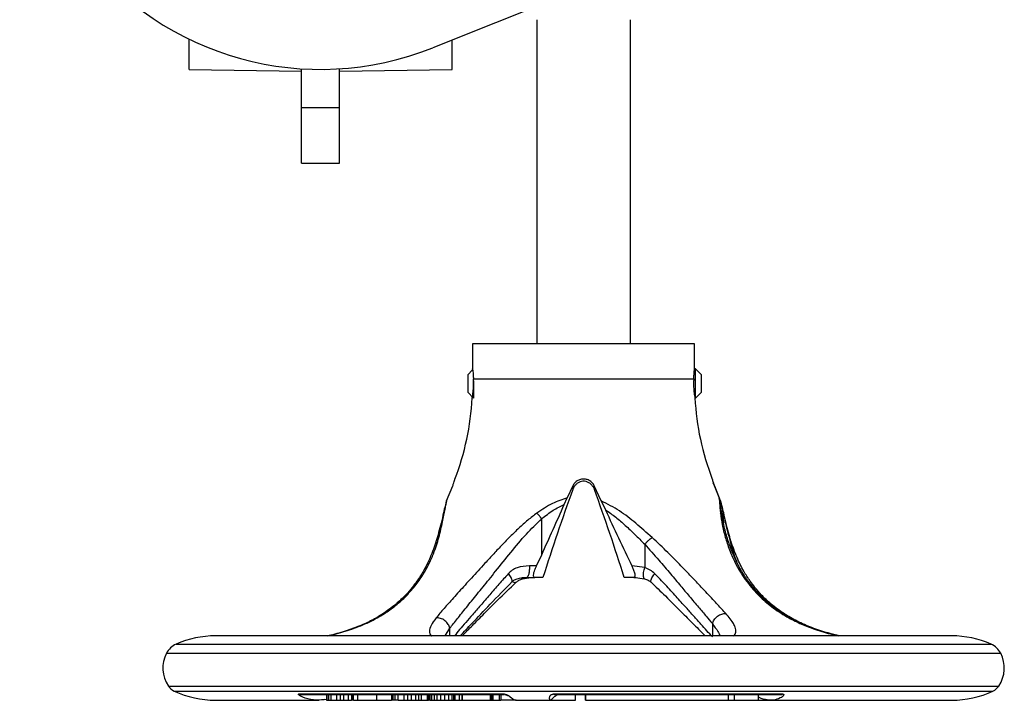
# Model space of a CAD drawing. Header units: millimetres. Extents: x 358 to 1311, y -31 to 892.
# Tile 1 of 29: x 671 to 839, y -31 to 86. Entities that reach past the tile are written whole.
import ezdxf

# ---------------------------------------------------------------- set-up
doc = ezdxf.new("R2010")
doc.units = ezdxf.units.MM

msp = doc.modelspace()

# ---------------------------------------------------------------- linework, layer by layer
at = {"color": 7, "linetype": 'Continuous', "lineweight": 25}
for p, q in [((793.29, 101.59), (741.47, 80.8)), ((759.29, 85.59), (759.29, 30.14)), ((775.29, 30.14), (775.29, 85.59)), ((699.79, 77.09), (699.79, 82.27)), ((744.79, 77.09), (744.79, 82.13)), ((699.79, 77.09), (719.04, 76.76)), ((719.04, 70.58), (719.04, 77.2)), ((725.54, 70.58), (725.54, 77.2)), ((725.54, 76.76), (744.79, 77.09)), ((719.04, 70.58), (725.54, 70.58)), ((719.04, 61.03), (719.04, 70.58)), ((725.54, 61.03), (725.54, 70.58)), ((719.04, 61.03), (725.54, 61.03)), ((748.29, 30.14), (748.29, 25.8)), ((786.29, 30.14), (748.29, 30.14)), ((786.29, 25.83), (786.29, 30.14)), ((748.29, 25.67), (747.45, 24.83)), ((786.45, 25.83), (786.29, 25.83)), ((787.45, 24.83), (786.45, 25.83)), ((786.45, 23.33), (786.45, 25.83)), ((747.45, 24.83), (747.45, 23.33)), ((748.43, 24.11), (786.14, 24.11)), ((748.45, 23.79), (748.45, 20.83)), ((787.45, 21.83), (787.45, 24.83)), ((747.45, 23.33), (747.45, 21.83)), ((786.45, 20.83), (786.45, 23.33)), ((747.45, 21.83), (748.45, 20.83)), ((786.34, 20.83), (786.45, 20.83)), ((786.45, 20.83), (787.45, 21.83)), ((743.84, 3.25), (744.89, 5.82)), ((765.45, 5.82), (764.5, 3.76)), ((765.45, 5.82), (765.42, 5.17)), ((770.32, 3.25), (769.12, 5.82)), ((769.12, 5.82), (769.15, 5.17)), ((789.68, 5.82), (789.49, 6.35)), ((789.68, 5.82), (790.51, 3.76)), ((790.73, 3.25), (789.68, 5.82)), ((763.98, 2.63), (764.5, 3.76)), ((790.74, 2.63), (790.51, 3.76)), ((743.84, 3.25), (743.64, 2.38)), ((770.32, 3.25), (771.04, 1.71)), ((790.73, 3.25), (791.08, 1.71)), ((791.08, 1.71), (791.24, -0.49)), ((760.12, -5.96), (760.12, 0.19)), ((777.74, -4.18), (777.74, -8.17)), ((759.24, -7.86), (760.12, -5.96)), ((759.24, -7.86), (758.02, -7.86)), ((777.74, -8.17), (775.52, -7.86)), ((756.84, -10.09), (758.27, -9.89)), ((757.37, -9.86), (757.39, -9.86)), ((757.67, -9.77), (757.57, -9.86)), ((757.57, -9.86), (758.92, -9.86)), ((760.32, -9.86), (758.92, -9.86)), ((775.86, -9.86), (774.25, -9.86)), ((775.76, -9.81), (777.73, -10.09)), ((830.29, -19.86), (704.29, -19.86)), ((718.59, -29.79), (753.59, -29.79)), ((718.59, -29.79), (718.84, -29.86)), ((718.84, -29.86), (753.66, -29.86)), ((723.31, -29.86), (723.31, -30.86)), ((723.37, -29.86), (723.37, -30.86)), ((723.61, -29.86), (723.61, -30.86)), ((724.05, -29.86), (724.05, -30.86)), ((725, -29.86), (725, -30.86)), ((725.62, -29.86), (725.62, -30.86)), ((726.22, -29.86), (726.22, -30.86)), ((727.01, -29.86), (727.01, -30.86)), ((727.56, -29.86), (727.56, -30.86)), ((727.76, -29.86), (727.76, -30.86)), ((727.92, -30.86), (727.92, -29.86)), ((728.61, -29.86), (728.61, -30.86)), ((731.84, -29.86), (731.84, -30.86)), ((734.41, -29.86), (734.41, -30.86)), ((734.63, -29.86), (734.63, -30.86)), ((734.98, -29.86), (734.98, -30.86)), ((735.53, -30.86), (735.53, -29.86)), ((736.5, -29.86), (736.5, -30.86)), ((737.18, -29.86), (737.18, -30.86)), ((737.8, -29.86), (737.8, -30.86)), ((738.55, -29.86), (738.55, -30.86)), ((739.06, -29.86), (739.06, -30.86)), ((739.51, -29.86), (739.51, -30.86)), ((740.5, -29.86), (740.5, -30.86)), ((740.71, -29.86), (740.71, -30.86)), ((740.73, -29.86), (740.73, -30.86)), ((740.98, -29.86), (740.98, -30.86)), ((741.28, -29.86), (741.28, -30.86)), ((741.69, -29.86), (741.69, -30.86)), ((742.15, -29.86), (742.15, -30.86)), ((742.79, -29.86), (742.79, -30.86)), ((743.48, -29.86), (743.48, -30.86)), ((744.15, -29.86), (744.15, -30.86)), ((744.75, -29.86), (744.75, -30.86)), ((745.03, -29.86), (745.03, -30.86)), ((745.28, -29.86), (745.28, -30.86)), ((746, -29.86), (746, -30.86)), ((746.46, -29.86), (746.46, -30.86)), ((746.53, -29.86), (746.53, -30.86)), ((751.3, -29.86), (751.3, -30.86)), ((751.53, -29.86), (751.53, -30.86)), ((751.74, -29.86), (751.74, -30.86)), ((752.89, -30.86), (752.89, -29.86)), ((753.12, -29.86), (753.12, -30.86)), ((753.66, -29.86), (753.59, -29.79)), ((762.22, -29.79), (801.3, -29.79)), ((762.22, -29.79), (762.24, -29.86)), ((762.24, -29.86), (801.13, -29.86)), ((765.91, -30.86), (765.91, -29.86)), ((767.62, -29.86), (767.62, -30.86)), ((767.63, -30.86), (767.63, -29.86)), ((792.11, -30.86), (792.11, -29.86)), ((793.1, -30.86), (793.1, -29.86)), ((797.2, -30.86), (797.2, -29.86)), ((801.13, -29.86), (801.3, -29.79)), ((704.09, -30.85), (704.09, -30.86)), ((704.09, -30.86), (704.29, -30.86)), ((704.29, -30.86), (722.04, -30.86)), ((723.31, -30.8), (722.88, -30.76)), ((723.31, -30.86), (723.37, -30.86)), ((723.37, -30.86), (723.61, -30.86)), ((723.61, -30.86), (724.05, -30.86)), ((724.05, -30.86), (725, -30.86)), ((725, -30.86), (725.62, -30.86)), ((725.62, -30.86), (726.22, -30.86)), ((726.22, -30.86), (727.01, -30.86)), ((727.01, -30.86), (727.56, -30.86)), ((727.76, -30.86), (727.56, -30.86)), ((727.92, -30.86), (727.76, -30.86)), ((727.92, -30.86), (728.61, -30.86)), ((728.61, -30.86), (731.84, -30.86)), ((731.84, -30.86), (734.41, -30.86)), ((734.63, -30.86), (734.41, -30.86)), ((734.98, -30.86), (734.63, -30.86)), ((735.53, -30.86), (734.98, -30.86)), ((735.53, -30.86), (736.5, -30.86)), ((736.5, -30.86), (737.18, -30.86)), ((737.18, -30.86), (737.8, -30.86)), ((737.8, -30.86), (738.55, -30.86)), ((738.55, -30.86), (739.06, -30.86)), ((739.06, -30.86), (739.51, -30.86)), ((739.51, -30.86), (740.5, -30.86)), ((740.5, -30.86), (740.71, -30.86)), ((740.71, -30.86), (740.73, -30.86)), ((740.98, -30.86), (740.73, -30.86)), ((740.98, -30.86), (741.28, -30.86)), ((741.28, -30.86), (741.69, -30.86)), ((741.69, -30.86), (742.15, -30.86)), ((742.15, -30.86), (742.79, -30.86)), ((742.79, -30.86), (743.48, -30.86)), ((743.48, -30.86), (744.15, -30.86)), ((744.15, -30.86), (744.75, -30.86)), ((744.75, -30.86), (745.03, -30.86)), ((745.03, -30.86), (745.28, -30.86)), ((745.28, -30.86), (746, -30.86)), ((746, -30.86), (746.46, -30.86)), ((746.46, -30.86), (746.53, -30.86)), ((746.53, -30.86), (751.3, -30.86)), ((751.3, -30.86), (751.53, -30.86)), ((751.53, -30.86), (751.74, -30.86)), ((751.74, -30.86), (752.89, -30.86)), ((752.89, -30.86), (753.12, -30.86)), ((755.74, -30.86), (753.12, -30.86)), ((755.74, -30.86), (761.65, -30.86)), ((761.65, -30.86), (765.91, -30.86)), ((767.63, -30.86), (767.62, -30.86)), ((767.63, -30.86), (792.11, -30.86)), ((792.11, -30.86), (793.1, -30.86)), ((793.1, -30.86), (797.2, -30.86)), ((797.2, -30.86), (799.27, -30.86)), ((799.27, -30.86), (830.29, -30.86))]:
    msp.add_line(p, q, dxfattribs=at)
at = {"color": 8, "linetype": 'Continuous', "lineweight": 25}
for p, q in [((792.5, -4.18), (792.5, -4.88)), ((775.86, -9.86), (776.31, -9.89)), ((732.95, -16.1), (733.23, -16.02)), ((789.32, -17.76), (789.32, -19.86)), ((743.62, -19.86), (744.4, -18.55)), ((744.4, -19.86), (744.4, -18.55)), ((697.55, -21.28), (816.6, -21.28)), ((816.6, -21.28), (837.02, -21.28)), ((695.91, -22.82), (817.76, -22.82)), ((817.76, -22.82), (838.66, -22.82)), ((696.23, -28.44), (817.53, -28.44)), ((817.53, -28.44), (838.34, -28.44)), ((697.23, -29.29), (816.82, -29.29)), ((816.82, -29.29), (837.34, -29.29))]:
    msp.add_line(p, q, dxfattribs=at)
at = {"color": 7, "linetype": 'Continuous', "lineweight": 25}
for centre, radius, start, end in [((722.29, 128.59), 51.5, 68.1346, 291.8654), ((703.25, 23.19), 45.04, 338.8871, 357.0423), ((831.32, 23.19), 45.04, 182.959, 201.1099), ((704.29, -36.54), 16.69, 90, 113.8062), ((830.29, -36.54), 16.69, 66.1938, 90), ((698.92, -24.39), 3.4, 113.8062, 152.5058), ((835.65, -24.39), 3.4, 27.4942, 66.1938), ((700.79, -25.36), 5.5, 152.5058, 214.0659), ((833.79, -25.36), 5.5, 325.9341, 27.4942), ((698.27, -27.05), 2.47, 214.0659, 244.9881), ((836.3, -27.05), 2.47, 295.0119, 325.9341), ((704.29, -14.17), 16.69, 244.9881, 270), ((830.29, -14.17), 16.69, 270, 295.0119)]:
    msp.add_arc(centre, radius, start, end, dxfattribs=at)
for points, knots in [([(748.29, 25.8), (748.29, 25.81), (748.28, 25.85), (748.31, 25.63), (748.36, 25.17), (748.41, 24.61), (748.43, 24.23), (748.43, 24.11)], [0, 0, 0, 0, 0.078377, 0.345113, 0.612552, 0.882025, 1, 1, 1, 1]), ([(786.14, 24.11), (786.15, 24.37), (786.18, 24.89), (786.24, 25.46), (786.28, 25.79), (786.28, 25.8), (786.28, 25.8)], [0, 0, 0, 0, 0.269697, 0.539352, 0.809669, 1, 1, 1, 1]), ([(748.24, 20.86), (748.24, 20.85), (748.23, 20.82), (748.27, 21.04), (748.34, 21.5), (748.42, 22.2), (748.46, 22.84), (748.46, 23.49), (748.45, 23.85), (748.43, 24.11)], [0, 0, 0, 0, 0.056892, 0.2323, 0.408691, 0.587665, 0.766815, 0.831536, 1, 1, 1, 1]), ([(786.14, 24.11), (786.13, 23.85), (786.1, 23.32), (786.13, 22.49), (786.19, 21.75), (786.27, 21.19), (786.33, 20.86), (786.33, 20.86), (786.33, 20.86)], [0, 0, 0, 0, 0.168543, 0.344973, 0.521331, 0.699568, 0.879168, 1, 1, 1, 1]), ([(744.89, 5.82), (744.96, 6.01), (745.1, 6.39), (745.22, 6.78), (745.28, 6.99), (745.28, 6.97), (745.27, 6.96)], [0, 0, 0, 0, 0.2891065, 0.5783571, 0.8646552, 1, 1, 1, 1]), ([(769.12, 5.82), (769.02, 6.01), (768.8, 6.39), (768.25, 6.79), (767.61, 7), (766.93, 6.99), (766.29, 6.77), (765.76, 6.37), (765.55, 6.01), (765.45, 5.82)], [0, 0, 0, 0, 0.144553, 0.289179, 0.432328, 0.574994, 0.717627, 0.860286, 1, 1, 1, 1]), ([(789.3, 6.96), (789.3, 6.97), (789.29, 6.98), (789.36, 6.77), (789.48, 6.37), (789.62, 6.01), (789.68, 5.82)], [0, 0, 0, 0, 0.150032, 0.435282, 0.720584, 1, 1, 1, 1]), ([(765.42, 5.17), (764.53, 2.69), (762.76, -2.29), (761.14, -7.33), (760.32, -9.86)], [0, 0, 0, 0, 0.499761, 1, 1, 1, 1]), ([(765.89, 5.96), (765.76, 5.79), (765.57, 5.56), (765.45, 5.26), (765.42, 5.17)], [0, 0, 0, 0, 0.705268, 1, 1, 1, 1]), ([(768.68, 5.96), (768.54, 6.1), (768.27, 6.36), (767.73, 6.59), (767.18, 6.64), (766.67, 6.53), (766.23, 6.3), (766, 6.07), (765.89, 5.96)], [0, 0, 0, 0, 0.202684, 0.368892, 0.535985, 0.683539, 0.835487, 1, 1, 1, 1]), ([(768.68, 5.96), (768.81, 5.79), (769, 5.56), (769.12, 5.26), (769.15, 5.17)], [0, 0, 0, 0, 0.7052685, 1, 1, 1, 1]), ([(774.25, -9.86), (773.44, -7.33), (771.81, -2.29), (770.04, 2.69), (769.15, 5.17)], [0, 0, 0, 0, 0.499797, 1, 1, 1, 1]), ([(764.5, 3.76), (763.64, 3.48), (761.79, 2.85), (760.18, 1.75), (759.31, 1.17)], [0, 0, 0, 0, 0.464477, 1, 1, 1, 1]), ([(790.51, 3.76), (790.52, 3.48), (790.54, 2.86), (790.65, 1.76), (790.71, 1.17)], [0, 0, 0, 0, 0.462276, 1, 1, 1, 1]), ([(743.58, 2.39), (743.49, 2.01), (743.31, 1.17), (742.93, -0.48), (742.52, -2.11), (742.21, -3.15), (742.07, -3.63)], [0, 0, 0, 0, 0.239159, 0.526876, 0.780439, 1, 1, 1, 1]), ([(742.52, -3.01), (742.75, -2.11), (743.17, -0.42), (743.58, 1.8), (743.76, 2.79), (743.84, 3.25)], [0, 0, 0, 0, 0.384744, 0.716752, 1, 1, 1, 1]), ([(760.12, -5.96), (760.77, -4.53), (762.07, -1.67), (763.34, 1.2), (763.98, 2.63)], [0, 0, 0, 0, 0.499897, 1, 1, 1, 1]), ([(760.12, 0.19), (760.76, 0.7), (761.96, 1.65), (763.34, 2.32), (763.98, 2.63)], [0, 0, 0, 0, 0.5369604, 1, 1, 1, 1]), ([(779, -3.01), (778.08, -2.2), (776.29, -0.61), (773.48, 1.63), (771.38, 2.71), (770.32, 3.25)], [0, 0, 0, 0, 0.346303, 0.671894, 1, 1, 1, 1]), ([(771.04, 1.71), (771.63, 1.31), (772.82, 0.49), (774.45, -0.95), (776.09, -2.51), (777.17, -3.6), (777.74, -4.18)], [0, 0, 0, 0, 0.2384244, 0.4806035, 0.7269634, 1, 1, 1, 1]), ([(771.04, 1.71), (771.77, 0.11), (773.23, -3.1), (774.76, -6.27), (775.52, -7.86)], [0, 0, 0, 0, 0.499802, 1, 1, 1, 1]), ([(791.01, 0.58), (790.93, 1.16), (790.78, 2.12), (790.74, 2.69), (790.72, 2.92)], [0, 0, 0, 0, 0.5965796, 1, 1, 1, 1]), ([(792.5, -3.63), (792.36, -3.15), (792.06, -2.11), (791.64, -0.48), (791.26, 1.17), (791.08, 2.01), (791, 2.39)], [0, 0, 0, 0, 0.219561, 0.473124, 0.760841, 1, 1, 1, 1]), ([(791.08, 1.71), (791.15, 1.36), (791.31, 0.61), (791.61, -0.78), (792, -2.4), (792.33, -3.56), (792.5, -4.18)], [0, 0, 0, 0, 0.20957, 0.445342, 0.708554, 1, 1, 1, 1]), ([(759.31, 1.17), (758.78, 0.76), (757.7, -0.05), (756.19, -1.43), (754.74, -2.84), (753.32, -4.3), (751.88, -5.83), (750.51, -7.32), (749.23, -8.71), (748.1, -9.95), (747.01, -11.15), (745.97, -12.29), (744.74, -13.65), (743.34, -15.22), (742.48, -16.25), (742.05, -16.78)], [0, 0, 0, 0, 0.0706047, 0.143458, 0.2165247, 0.286811, 0.3635979, 0.4466031, 0.5115943, 0.5778638, 0.6427516, 0.7059366, 0.770244, 0.883507, 1, 1, 1, 1]), ([(744.4, -18.55), (744.6, -18.29), (745, -17.77), (745.68, -16.91), (746.42, -15.99), (747.24, -14.98), (748.13, -13.88), (749.08, -12.71), (750.08, -11.47), (751.13, -10.17), (752.7, -8.21), (754.79, -5.62), (757.33, -2.51), (759.22, -0.68), (760.12, 0.19)], [0, 0, 0, 0, 0.056085, 0.11304, 0.170957, 0.229922, 0.29255, 0.357156, 0.421688, 0.48749, 0.557162, 0.713601, 0.864744, 1, 1, 1, 1]), ([(760.12, 0.19), (759.99, 0.36), (759.71, 0.71), (759.45, 1.01), (759.31, 1.17)], [0, 0, 0, 0, 0.478701, 1, 1, 1, 1]), ([(790.71, 1.17), (790.8, 0.52), (790.97, -0.77), (791.5, -2.94), (792.26, -5.26), (793.19, -7.34), (794.23, -9.16), (795.2, -10.57), (796.3, -11.95), (797.79, -13.49), (799.75, -15.17), (801.52, -16.24), (802.42, -16.78)], [0, 0, 0, 0, 0.111456, 0.22117, 0.329174, 0.460671, 0.535108, 0.610921, 0.686343, 0.762995, 0.879797, 1, 1, 1, 1]), ([(802.68, -16.82), (801.7, -16.23), (799.95, -15.15), (798.02, -13.47), (796.76, -12.14), (795.93, -11.13), (795.31, -10.29), (794.63, -9.29), (793.79, -7.87), (792.92, -6.05), (792.11, -3.94), (791.41, -1.61), (791.14, -0.09), (790.99, 0.72)], [0, 0, 0, 0, 0.135654, 0.242969, 0.322154, 0.373817, 0.417998, 0.464164, 0.538871, 0.647945, 0.745443, 0.862864, 1, 1, 1, 1]), ([(733.23, -16.02), (733.53, -15.82), (734.13, -15.41), (734.98, -14.77), (735.77, -14.12), (736.91, -13.07), (738.27, -11.6), (739.67, -9.66), (740.78, -7.72), (741.56, -5.95), (742.14, -4.38), (742.4, -3.46), (742.52, -3.01)], [0, 0, 0, 0, 0.058845, 0.116977, 0.174513, 0.231555, 0.381349, 0.527413, 0.666594, 0.801176, 0.902778, 1, 1, 1, 1]), ([(742.08, -4.18), (742.06, -4.07), (742.02, -3.84), (742.09, -3.52), (742.25, -3.23), (742.43, -3.09), (742.52, -3.01)], [0, 0, 0, 0, 0.246673, 0.500004, 0.753332, 1, 1, 1, 1]), ([(777.74, -4.18), (777.84, -4.07), (778.05, -3.84), (778.38, -3.52), (778.71, -3.23), (778.9, -3.09), (779, -3.01)], [0, 0, 0, 0, 0.246671, 0.5, 0.753329, 1, 1, 1, 1]), ([(791.62, -16.02), (791.4, -15.78), (790.97, -15.3), (790.24, -14.5), (789.4, -13.6), (788.45, -12.6), (787.23, -11.3), (785.74, -9.73), (783.83, -7.75), (781.63, -5.49), (779.92, -3.87), (779, -3.01)], [0, 0, 0, 0, 0.0696908, 0.1384609, 0.2157135, 0.3009859, 0.3851046, 0.5208936, 0.6531842, 0.8146406, 1, 1, 1, 1]), ([(742.08, -3.61), (741.75, -4.56), (741.17, -6.28), (740, -8.61), (738.93, -10.3), (737.91, -11.66), (736.75, -12.98), (735.13, -14.54), (733.7, -15.55), (732.92, -16.09)], [0, 0, 0, 0, 0.210746, 0.382132, 0.514364, 0.597649, 0.704643, 0.838713, 1, 1, 1, 1]), ([(777.74, -4.18), (778.55, -5.08), (780.08, -6.77), (782.11, -9.18), (783.84, -11.24), (785.45, -13.15), (786.92, -14.88), (788.25, -16.46), (788.98, -17.34), (789.32, -17.76)], [0, 0, 0, 0, 0.183512, 0.345206, 0.487992, 0.614787, 0.758957, 0.886164, 1, 1, 1, 1]), ([(801.65, -16.09), (800.87, -15.55), (799.44, -14.54), (797.82, -12.98), (796.66, -11.66), (795.64, -10.3), (794.57, -8.61), (793.4, -6.28), (792.82, -4.56), (792.5, -3.61)], [0, 0, 0, 0, 0.161287, 0.295357, 0.402351, 0.485636, 0.617868, 0.789254, 1, 1, 1, 1]), ([(758.02, -7.86), (757.3, -7.91), (756.25, -7.99), (755.06, -8.58), (754.62, -9.01), (754.4, -9.21)], [0, 0, 0, 0, 0.538689, 0.774233, 1, 1, 1, 1]), ([(758.92, -9.86), (758.87, -9.84), (758.75, -9.8), (758.71, -9.5), (758.78, -9.06), (758.94, -8.55), (759.11, -8.14), (759.22, -7.91), (759.24, -7.86)], [0, 0, 0, 0, 0.206366, 0.413837, 0.597362, 0.765814, 0.944177, 1, 1, 1, 1]), ([(775.52, -7.86), (775.62, -8.06), (775.8, -8.46), (776, -9.04), (776.08, -9.46), (776.06, -9.72), (775.99, -9.77), (775.96, -9.8)], [0, 0, 0, 0, 0.230986, 0.463497, 0.663654, 0.843511, 1, 1, 1, 1]), ([(779.47, -9.21), (779.22, -8.99), (778.71, -8.54), (778.07, -8.29), (777.74, -8.17)], [0, 0, 0, 0, 0.483828, 1, 1, 1, 1]), ([(755, -10.63), (755.11, -10.53), (755.36, -10.31), (756.24, -9.91), (757.07, -9.85), (757.69, -9.81)], [0, 0, 0, 0, 0.174015, 0.3913557, 1, 1, 1, 1]), ([(755.72, -10.68), (755.88, -10.55), (756.21, -10.29), (756.63, -10.15), (756.85, -10.08)], [0, 0, 0, 0, 0.469434, 1, 1, 1, 1]), ([(775.92, -9.84), (775.92, -9.84), (775.91, -9.86), (775.88, -9.86), (775.86, -9.86)], [0, 0, 0, 0, 0.261379, 1, 1, 1, 1]), ([(777.72, -10.08), (777.94, -10.15), (778.37, -10.29), (778.69, -10.55), (778.85, -10.68)], [0, 0, 0, 0, 0.530565, 1, 1, 1, 1]), ([(789.32, -20.04), (789.02, -19.7), (788.41, -18.99), (787.34, -17.8), (786.15, -16.47), (784.73, -14.9), (783.1, -13.11), (781.33, -11.16), (780.08, -9.85), (779.47, -9.21)], [0, 0, 0, 0, 0.117072, 0.236756, 0.367496, 0.503203, 0.669332, 0.839195, 1, 1, 1, 1]), ([(746.15, -19.86), (746.82, -19.15), (748.37, -17.51), (751.39, -14.35), (753.81, -11.86), (755.09, -10.54)], [0, 0, 0, 0, 0.261503, 0.610989, 1, 1, 1, 1]), ([(746.49, -19.86), (746.51, -19.84), (746.95, -19.38), (748.15, -18.17), (750.12, -16.19), (752.67, -13.61), (754.66, -11.7), (755.73, -10.67)], [0, 0, 0, 0, 0.008354, 0.190347, 0.416858, 0.687367, 1, 1, 1, 1]), ([(778.77, -10.6), (779.61, -11.41), (781.44, -13.16), (783.83, -15.57), (786.01, -17.75), (787.38, -19.13), (788.01, -19.78), (788.08, -19.86)], [0, 0, 0, 0, 0.244986, 0.529616, 0.740973, 0.969074, 1, 1, 1, 1]), ([(732.95, -16.08), (732.41, -16.41), (731.27, -17.11), (729.2, -18.09), (726.75, -18.99), (724.74, -19.59), (723.65, -19.82), (723.46, -19.86)], [0, 0, 0, 0, 0.194513, 0.416112, 0.66528, 0.942933, 1, 1, 1, 1]), ([(744.4, -18.55), (744.33, -18.32), (744.21, -17.97), (743.88, -17.54), (743.56, -17.24), (743.19, -17.01), (742.8, -16.85), (742.41, -16.77), (742.17, -16.78), (742.05, -16.78)], [0, 0, 0, 0, 0.2332477, 0.3610196, 0.4927846, 0.6255311, 0.7561126, 0.8816766, 1, 1, 1, 1]), ([(789.32, -17.76), (789.41, -17.53), (789.54, -17.19), (789.89, -16.77), (790.2, -16.49), (790.56, -16.27), (791.04, -16.06), (791.39, -16.03), (791.62, -16.02)], [0, 0, 0, 0, 0.238839, 0.367964, 0.500002, 0.632039, 0.761164, 1, 1, 1, 1]), ([(811.14, -19.86), (810.47, -19.7), (808.87, -19.33), (806.36, -18.49), (803.81, -17.4), (802.34, -16.51), (801.62, -16.08)], [0, 0, 0, 0, 0.200513, 0.476697, 0.742845, 1, 1, 1, 1]), ([(810.87, -19.85), (809.99, -19.63), (808.12, -19.17), (805.23, -18.15), (803.45, -17.22), (802.54, -16.75)], [0, 0, 0, 0, 0.304341, 0.64746, 1, 1, 1, 1]), ([(723.31, -30.74), (722.73, -30.8), (721.49, -30.93), (720.05, -30.65), (719.16, -30.33), (718.78, -30.14), (718.57, -29.99), (718.47, -29.88), (718.47, -29.83), (718.51, -29.8), (718.57, -29.79), (718.59, -29.79)], [0, 0, 0, 0, 0.299637, 0.647425, 0.753489, 0.827501, 0.905477, 0.936667, 0.968067, 0.985364, 1, 1, 1, 1]), ([(753.59, -29.79), (753.63, -29.79), (753.69, -29.8), (753.82, -29.82), (754.02, -29.87), (754.23, -29.96), (754.44, -30.08), (754.71, -30.26), (754.98, -30.48), (755.25, -30.69), (755.5, -30.82), (755.67, -30.87), (755.76, -30.85), (755.77, -30.85)], [0, 0, 0, 0, 0.015437, 0.030997, 0.061887, 0.123414, 0.179697, 0.246136, 0.420232, 0.59817, 0.786582, 0.974861, 1, 1, 1, 1]), ([(753.73, -29.86), (753.91, -29.91), (754.43, -30.06), (754.82, -30.36), (755.07, -30.55)], [0, 0, 0, 0, 0.346559, 1, 1, 1, 1]), ([(761.77, -30.79), (761.76, -30.79), (761.72, -30.85), (761.66, -30.87), (761.57, -30.83), (761.5, -30.72), (761.45, -30.57), (761.45, -30.39), (761.5, -30.22), (761.59, -30.08), (761.7, -29.96), (761.84, -29.87), (762, -29.82), (762.12, -29.8), (762.19, -29.79), (762.22, -29.79)], [0, 0, 0, 0, 0.016473, 0.190529, 0.34454, 0.468115, 0.592947, 0.704779, 0.79652, 0.8516, 0.898236, 0.949073, 0.974471, 0.98728, 1, 1, 1, 1]), ([(761.76, -30.79), (762.01, -30.53), (762.4, -30.11), (762.86, -29.92), (763.03, -29.86)], [0, 0, 0, 0, 0.638114, 1, 1, 1, 1]), ([(801.3, -29.79), (801.34, -29.79), (801.41, -29.8), (801.49, -29.83), (801.56, -29.91), (801.49, -30.16), (800.87, -30.59), (799.72, -30.9), (798.61, -30.84), (797.79, -30.61), (797.37, -30.44), (797.2, -30.37)], [0, 0, 0, 0, 0.0126235, 0.0252246, 0.0488458, 0.0984575, 0.2680521, 0.5216342, 0.7821739, 0.9160177, 1, 1, 1, 1])]:
    msp.add_open_spline(points, degree=3, knots=knots, dxfattribs=at)
at = {"color": 8, "linetype": 'Continuous', "lineweight": 25}
for points, knots in [([(791, 0.61), (790.99, 0.64), (790.98, 0.84), (790.83, 1.01), (790.71, 1.17)], [0, 0, 0, 0, 0.1181798, 1, 1, 1, 1]), ([(792.5, -4.18), (792.52, -4.07), (792.56, -3.86), (792.51, -3.67), (792.48, -3.59)], [0, 0, 0, 0, 0.544409, 1, 1, 1, 1]), ([(792.5, -4.18), (792.62, -4.6), (792.9, -5.56), (793.23, -6.56), (793.48, -7.13), (793.49, -7.15)], [0, 0, 0, 0, 0.425064, 0.976804, 1, 1, 1, 1]), ([(758.02, -7.86), (758.02, -8.12), (758, -8.64), (757.9, -9.3), (757.78, -9.7), (757.69, -9.75), (757.67, -9.77)], [0, 0, 0, 0, 0.2909991, 0.5819982, 0.8729974, 1, 1, 1, 1]), ([(777.73, -10.08), (777.72, -10.08), (777.67, -10.07), (777.61, -9.96), (777.54, -9.73), (777.53, -9.4), (777.56, -9), (777.63, -8.59), (777.71, -8.31), (777.74, -8.17)], [0, 0, 0, 0, 0.023664, 0.18988, 0.361275, 0.532669, 0.698885, 0.855623, 1, 1, 1, 1]), ([(754.4, -9.21), (753.87, -9.82), (752.78, -11.04), (751.2, -12.86), (749.68, -14.6), (747.92, -16.63), (746.34, -18.43), (745.47, -19.5), (745.18, -19.86)], [0, 0, 0, 0, 0.152051, 0.308377, 0.468194, 0.61647, 0.873265, 1, 1, 1, 1]), ([(755.01, -10.62), (755.04, -10.57), (755.09, -10.48), (755.04, -10.22), (754.9, -9.9), (754.68, -9.55), (754.49, -9.32), (754.4, -9.21)], [0, 0, 0, 0, 0.204602, 0.420892, 0.629329, 0.82364, 1, 1, 1, 1]), ([(756.6, -10.01), (756.65, -10.05), (756.74, -10.11), (756.81, -10.09), (756.84, -10.08)], [0, 0, 0, 0, 0.519461, 1, 1, 1, 1]), ([(778.84, -10.67), (778.82, -10.62), (778.76, -10.53), (778.82, -10.26), (778.97, -9.93), (779.19, -9.57), (779.38, -9.33), (779.47, -9.21)], [0, 0, 0, 0, 0.210061, 0.425809, 0.633283, 0.825962, 1, 1, 1, 1]), ([(755.07, -10.53), (755.16, -10.58), (755.36, -10.69), (755.58, -10.73), (755.71, -10.73), (755.73, -10.67), (755.73, -10.67)], [0, 0, 0, 0, 0.300037, 0.632212, 0.989895, 1, 1, 1, 1]), ([(723.39, -19.86), (723.79, -19.77), (725.18, -19.48), (727.67, -18.71), (730.66, -17.54), (732.37, -16.53), (733.23, -16.02)], [0, 0, 0, 0, 0.116964, 0.408068, 0.7037, 1, 1, 1, 1]), ([(742.05, -16.78), (741.72, -17.22), (741.07, -18.1), (740.87, -19.08), (740.96, -19.65), (741.29, -19.85), (741.31, -19.86)], [0, 0, 0, 0, 0.333667, 0.658683, 0.981527, 1, 1, 1, 1]), ([(792.95, -19.86), (792.96, -19.86), (793.24, -19.69), (793.37, -19.22), (793.32, -18.51), (792.94, -17.74), (792.42, -16.96), (791.89, -16.34), (791.62, -16.02)], [0, 0, 0, 0, 0.001264, 0.242136, 0.48365, 0.640759, 0.813295, 1, 1, 1, 1]), ([(802.65, -16.82), (802.63, -16.81), (802.57, -16.76), (802.48, -16.77), (802.42, -16.78)], [0, 0, 0, 0, 0.356603, 1, 1, 1, 1]), ([(802.42, -16.78), (803.13, -17.14), (804.55, -17.88), (806.62, -18.66), (808.42, -19.23), (809.74, -19.59), (810.54, -19.77), (810.87, -19.85)], [0, 0, 0, 0, 0.27292, 0.553142, 0.722953, 0.887417, 1, 1, 1, 1]), ([(789.32, -17.76), (789.67, -18.23), (790.25, -19), (790.53, -19.61), (790.64, -19.86)], [0, 0, 0, 0, 0.607468, 1, 1, 1, 1])]:
    msp.add_open_spline(points, degree=3, knots=knots, dxfattribs=at)

doc.saveas('drawing.dxf')
